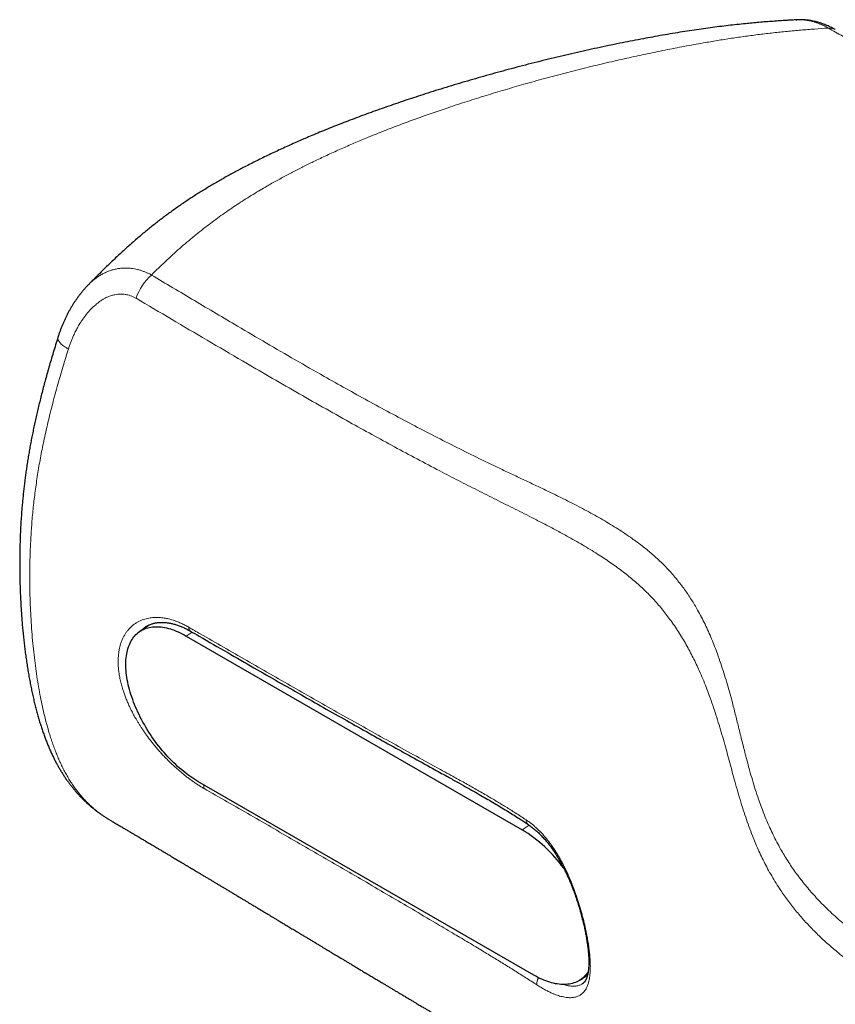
# Model space of a CAD drawing. Header units: millimetres. Extents: x 8 to 969, y 12 to 489.
# Tile 42 of 56: x 754 to 803, y 238 to 298. Entities that reach past the tile are written whole.
import ezdxf

# ---------------------------------------------------------------- set-up
doc = ezdxf.new("R2010")
doc.units = ezdxf.units.MM

msp = doc.modelspace()

# ---------------------------------------------------------------- linework, layer by layer
at = {"color": 7, "linetype": 'Continuous', "lineweight": 30}
for p, q in [((801.007, 298.281), (801.004, 298.281)), ((761.497, 261.368), (760.896, 260.96)), ((763.741, 260.678), (784.246, 248.858)), ((784.956, 239.988), (764.452, 251.808)), ((759.055, 249.467), (759.062, 249.463)), ((787.802, 239.706), (788.239, 240.003))]:
    msp.add_line(p, q, dxfattribs=at)
at = {"color": 252, "linetype": 'Continuous', "lineweight": 0}
for p, q in [((763.741, 260.678), (764.098, 260.92)), ((784.246, 248.858), (784.67, 249.145))]:
    msp.add_line(p, q, dxfattribs=at)
at = {"color": 252, "linetype": 'Continuous', "lineweight": 0, "flags": 128}
msp.add_lwpolyline([(756.544, 278.191), (756.47, 278.235), (756.4, 278.279), (756.333, 278.324), (756.271, 278.368), (756.213, 278.412), (756.16, 278.456), (756.111, 278.499), (756.067, 278.542), (756.028, 278.584), (755.994, 278.625), (755.965, 278.665), (755.941, 278.705), (755.922, 278.743), (755.908, 278.78), (755.9, 278.816), (755.897, 278.85), (755.899, 278.883), (755.905, 278.911)], dxfattribs=at)
at = {"color": 7, "linetype": 'Continuous', "lineweight": 30, "flags": 128}
for points in [[(764.452, 251.808), (764.327, 251.882), (764.203, 251.96), (764.078, 252.042), (763.954, 252.128), (763.829, 252.217), (763.705, 252.311), (763.581, 252.408), (763.458, 252.509), (763.335, 252.614), (763.213, 252.722), (763.092, 252.833), (762.972, 252.947), (762.853, 253.065), (762.735, 253.186), (762.618, 253.309), (762.503, 253.435), (762.389, 253.564), (762.277, 253.696), (762.166, 253.83), (762.058, 253.966), (761.951, 254.104), (761.846, 254.245), (761.744, 254.387), (761.644, 254.531), (761.546, 254.677), (761.45, 254.824), (761.357, 254.973), (761.267, 255.122), (761.179, 255.273), (761.094, 255.425), (761.012, 255.577), (760.933, 255.73), (760.857, 255.884), (760.784, 256.038), (760.714, 256.192), (760.647, 256.346), (760.584, 256.501), (760.523, 256.654), (760.467, 256.808), (760.413, 256.961), (760.363, 257.113), (760.317, 257.264), (760.275, 257.415), (760.235, 257.564), (760.2, 257.712), (760.168, 257.859), (760.14, 258.004), (760.116, 258.148), (760.096, 258.289), (760.079, 258.429), (760.066, 258.567), (760.057, 258.702), (760.052, 258.835), (760.051, 258.966), (760.053, 259.094), (760.059, 259.22), (760.07, 259.342), (760.083, 259.462), (760.101, 259.578), (760.123, 259.692), (760.148, 259.802), (760.177, 259.909), (760.21, 260.012), (760.246, 260.112), (760.287, 260.208), (760.33, 260.3), (760.378, 260.389), (760.429, 260.473), (760.483, 260.554), (760.541, 260.63), (760.602, 260.702), (760.666, 260.77), (760.734, 260.834), (760.805, 260.893), (760.879, 260.948), (760.956, 260.999), (761.036, 261.045), (761.119, 261.086), (761.205, 261.123), (761.293, 261.155), (761.384, 261.183), (761.478, 261.206), (761.574, 261.224), (761.673, 261.237), (761.774, 261.246), (761.877, 261.25), (761.982, 261.249), (762.089, 261.244), (762.198, 261.233), (762.309, 261.218), (762.422, 261.198), (762.536, 261.174), (762.652, 261.145), (762.769, 261.111), (762.887, 261.073), (763.007, 261.03), (763.127, 260.982), (763.249, 260.93), (763.371, 260.874), (763.494, 260.813), (763.617, 260.748), (763.741, 260.678)], [(788.28, 240.21), (788.269, 240.193), (788.215, 240.113), (788.157, 240.036), (788.096, 239.964), (788.031, 239.896), (787.964, 239.832), (787.893, 239.773), (787.819, 239.718), (787.742, 239.667), (787.662, 239.621), (787.579, 239.58), (787.493, 239.543), (787.405, 239.511), (787.313, 239.483), (787.22, 239.461), (787.123, 239.442), (787.025, 239.429), (786.924, 239.42), (786.821, 239.416), (786.716, 239.417), (786.608, 239.423), (786.499, 239.433), (786.388, 239.448), (786.276, 239.468), (786.161, 239.492), (786.046, 239.521), (785.929, 239.555), (785.81, 239.593), (785.691, 239.636), (785.57, 239.684), (785.449, 239.736), (785.327, 239.792), (785.204, 239.853), (785.08, 239.918), (784.956, 239.988)]]:
    msp.add_lwpolyline(points, dxfattribs=at)
at = {"color": 252, "linetype": 'Continuous', "lineweight": 0}
for centre, radius, start, end in [((802.978, 296.811), 0.967, 92.08443, 92.43129), ((802.983, 296.988), 0.79, 61.21821, 92.92948), ((763.927, 280.152), 3.449, 132.17148, 160.72029), ((764.138, 261.185), 0.25, 171.64898, 237.25734), ((765.304, 251.47), 0.491, 165.68305, 190.86816), ((784.766, 249.408), 0.272, 169.95873, 231.25661), ((785.749, 239.478), 0.614, 144.85945, 187.72328)]:
    msp.add_arc(centre, radius, start, end, dxfattribs=at)
at = {"color": 7, "linetype": 'Continuous', "lineweight": 30}
msp.add_arc((779.656, 241.345), 8.804, 35.92577, 58.57413, dxfattribs=at)
for points, knots in [([(801.007, 298.281), (800.952, 298.278), (800.818, 298.271), (800.602, 298.258), (800.375, 298.244), (800.169, 298.231), (799.902, 298.213), (799.554, 298.189), (799.128, 298.157), (798.708, 298.122), (798.294, 298.085), (797.846, 298.042), (797.358, 297.991), (796.825, 297.931), (796.284, 297.865), (795.734, 297.793), (795.173, 297.715), (794.602, 297.632), (794.02, 297.541), (793.425, 297.445), (792.817, 297.341), (792.224, 297.236), (791.616, 297.124), (791.007, 297.007), (790.352, 296.878), (789.686, 296.742), (788.999, 296.597), (788.308, 296.447), (787.614, 296.291), (786.916, 296.13), (786.214, 295.963), (785.509, 295.791), (784.799, 295.612), (784.096, 295.431), (783.404, 295.248), (782.726, 295.065), (782.056, 294.879), (781.393, 294.69), (780.737, 294.499), (780.088, 294.305), (779.444, 294.109), (778.807, 293.91), (778.197, 293.716), (777.623, 293.529), (777.07, 293.345), (776.521, 293.159), (775.968, 292.968), (775.427, 292.777), (774.896, 292.586), (774.375, 292.394), (773.862, 292.201), (773.357, 292.007), (772.86, 291.812), (772.369, 291.615), (771.885, 291.417), (771.432, 291.228), (771.02, 291.053), (770.643, 290.89), (770.264, 290.724), (769.873, 290.549), (769.477, 290.368), (769.088, 290.186), (768.704, 290.004), (768.326, 289.82), (767.952, 289.635), (767.583, 289.449), (767.242, 289.273), (766.921, 289.104), (766.62, 288.942), (766.315, 288.776), (766.016, 288.609), (765.721, 288.442), (765.432, 288.274), (765.147, 288.105), (764.866, 287.936), (764.59, 287.765), (764.317, 287.593), (764.049, 287.42), (763.784, 287.246), (763.523, 287.07), (763.258, 286.887), (762.991, 286.699), (762.722, 286.506), (762.46, 286.313), (762.2, 286.117), (761.942, 285.919), (761.687, 285.719), (761.434, 285.516), (761.177, 285.305), (760.914, 285.085), (760.645, 284.854), (760.375, 284.619), (760.104, 284.378), (759.832, 284.131), (759.559, 283.879), (759.291, 283.626), (759.008, 283.354), (758.702, 283.056), (758.356, 282.713), (758.067, 282.422), (757.866, 282.218), (757.79, 282.142), (757.766, 282.117)], [0, 0, 0, 0, 0.00401, 0.009762, 0.015531, 0.019931, 0.024395, 0.034603, 0.044628, 0.05442, 0.063994, 0.07338, 0.085539, 0.097868, 0.11041, 0.123179, 0.136191, 0.149463, 0.163015, 0.176867, 0.191047, 0.20558, 0.218405, 0.233712, 0.248472, 0.264513, 0.280634, 0.296841, 0.313135, 0.329519, 0.345995, 0.362565, 0.379232, 0.396005, 0.412095, 0.427983, 0.443682, 0.459202, 0.474553, 0.489742, 0.504778, 0.519667, 0.534416, 0.547505, 0.559905, 0.573038, 0.585864, 0.598404, 0.610685, 0.622728, 0.634555, 0.646182, 0.657624, 0.668895, 0.680007, 0.69097, 0.700061, 0.708287, 0.716844, 0.725983, 0.734952, 0.743761, 0.752424, 0.760953, 0.769359, 0.777653, 0.78584, 0.792337, 0.799259, 0.806043, 0.812693, 0.819217, 0.825623, 0.831918, 0.838109, 0.8442, 0.850199, 0.856109, 0.861937, 0.867685, 0.873342, 0.879517, 0.88539, 0.891221, 0.897013, 0.902768, 0.908488, 0.914175, 0.919816, 0.92593, 0.932084, 0.938283, 0.94453, 0.950828, 0.957179, 0.963599, 0.969647, 0.977239, 0.985414, 0.99446, 0.998218, 1, 1, 1, 1]), ([(800.966, 298.279), (800.972, 298.28), (800.991, 298.282), (801.01, 298.282), (801.024, 298.283)], [0, 0, 0, 0, 0.287683, 1, 1, 1, 1]), ([(801.066, 298.285), (801.063, 298.285), (801.043, 298.284), (801.022, 298.283), (801.004, 298.281)], [0, 0, 0, 0, 0.123607, 1, 1, 1, 1]), ([(803.364, 297.681), (803.331, 297.699), (803.253, 297.743), (803.13, 297.807), (802.993, 297.873), (802.855, 297.935), (802.716, 297.992), (802.577, 298.044), (802.436, 298.092), (802.296, 298.134), (802.155, 298.172), (802.015, 298.204), (801.875, 298.231), (801.737, 298.252), (801.6, 298.269), (801.464, 298.28), (801.328, 298.287), (801.206, 298.289), (801.129, 298.287), (801.098, 298.286)], [0, 0, 0, 0, 0.046415, 0.109122, 0.171953, 0.234818, 0.297614, 0.360242, 0.422597, 0.484575, 0.546078, 0.607017, 0.667504, 0.726701, 0.78506, 0.843333, 0.901457, 0.959369, 1, 1, 1, 1]), ([(757.765, 282.116), (757.742, 282.092), (757.678, 282.027), (757.577, 281.917), (757.461, 281.786), (757.347, 281.65), (757.236, 281.51), (757.127, 281.366), (757.021, 281.217), (756.917, 281.065), (756.817, 280.908), (756.719, 280.748), (756.624, 280.584), (756.532, 280.416), (756.443, 280.245), (756.358, 280.07), (756.276, 279.892), (756.197, 279.711), (756.122, 279.527), (756.051, 279.342), (755.984, 279.154), (755.936, 279.011), (755.911, 278.929), (755.906, 278.911)], [0, 0, 0, 0, 0.027512, 0.074421, 0.122237, 0.170418, 0.218971, 0.267895, 0.31719, 0.366851, 0.416872, 0.467244, 0.517957, 0.568996, 0.620347, 0.671991, 0.723909, 0.776078, 0.828476, 0.881323, 0.932924, 0.985378, 1, 1, 1, 1]), ([(755.905, 278.911), (755.857, 278.758), (755.76, 278.446), (755.62, 277.983), (755.484, 277.526), (755.356, 277.086), (755.235, 276.659), (755.12, 276.245), (755.012, 275.842), (754.909, 275.449), (754.812, 275.066), (754.721, 274.693), (754.635, 274.328), (754.553, 273.971), (754.475, 273.616), (754.401, 273.264), (754.33, 272.914), (754.262, 272.567), (754.198, 272.221), (754.137, 271.878), (754.08, 271.538), (754.026, 271.199), (753.975, 270.862), (753.929, 270.531), (753.885, 270.201), (753.844, 269.871), (753.806, 269.538), (753.771, 269.203), (753.738, 268.867), (753.708, 268.529), (753.682, 268.192), (753.658, 267.854), (753.637, 267.515), (753.619, 267.171), (753.603, 266.824), (753.591, 266.476), (753.581, 266.123), (753.573, 265.765), (753.569, 265.398), (753.568, 265.031), (753.57, 264.662), (753.576, 264.291), (753.584, 263.918), (753.596, 263.543), (753.61, 263.165), (753.629, 262.779), (753.651, 262.39), (753.677, 262), (753.706, 261.617), (753.738, 261.237), (753.774, 260.86), (753.813, 260.487), (753.855, 260.116), (753.901, 259.749), (753.95, 259.385), (754.003, 259.021), (754.059, 258.661), (754.119, 258.306), (754.182, 257.961), (754.247, 257.623), (754.315, 257.293), (754.386, 256.97), (754.46, 256.655), (754.537, 256.346), (754.616, 256.043), (754.699, 255.746), (754.785, 255.455), (754.873, 255.174), (754.963, 254.903), (755.055, 254.64), (755.149, 254.386), (755.245, 254.141), (755.343, 253.903), (755.443, 253.673), (755.546, 253.45), (755.65, 253.234), (755.757, 253.024), (755.865, 252.823), (755.976, 252.628), (756.089, 252.438), (756.205, 252.25), (756.324, 252.068), (756.446, 251.891), (756.571, 251.719), (756.697, 251.551), (756.827, 251.388), (756.958, 251.231), (757.091, 251.078), (757.228, 250.93), (757.367, 250.784), (757.51, 250.642), (757.656, 250.505), (757.804, 250.371), (757.954, 250.243), (758.106, 250.118), (758.26, 249.998), (758.418, 249.882), (758.579, 249.769), (758.742, 249.66), (758.889, 249.566), (758.983, 249.51), (759.019, 249.488)], [0, 0, 0, 0, 0.012578, 0.025513, 0.037968, 0.050007, 0.061682, 0.073032, 0.084092, 0.094889, 0.105448, 0.115795, 0.125769, 0.135668, 0.145522, 0.155334, 0.165106, 0.174841, 0.184543, 0.194213, 0.203856, 0.213473, 0.223067, 0.232631, 0.241926, 0.251511, 0.261178, 0.27093, 0.280772, 0.290716, 0.300714, 0.310668, 0.320805, 0.33112, 0.341608, 0.35226, 0.362757, 0.373956, 0.385249, 0.396648, 0.408161, 0.419795, 0.431558, 0.443461, 0.455512, 0.467732, 0.480645, 0.493198, 0.50572, 0.518211, 0.530674, 0.543111, 0.555522, 0.56791, 0.580276, 0.592671, 0.605191, 0.617477, 0.629546, 0.641416, 0.653101, 0.664617, 0.675974, 0.687184, 0.698257, 0.709276, 0.720111, 0.730652, 0.740922, 0.75094, 0.760724, 0.770289, 0.779648, 0.788812, 0.797793, 0.8066, 0.815243, 0.823721, 0.831864, 0.840175, 0.848396, 0.856528, 0.864578, 0.872549, 0.880447, 0.888283, 0.895997, 0.903646, 0.911319, 0.919005, 0.926687, 0.934348, 0.941976, 0.949554, 0.957026, 0.964567, 0.972129, 0.979719, 0.987342, 0.995004, 1, 1, 1, 1]), ([(761.237, 261.225), (761.251, 261.235), (761.288, 261.261), (761.353, 261.298), (761.429, 261.338), (761.509, 261.374), (761.59, 261.406), (761.674, 261.434), (761.76, 261.457), (761.848, 261.477), (761.937, 261.492), (762.029, 261.504), (762.122, 261.511), (762.218, 261.515), (762.315, 261.515), (762.414, 261.51), (762.515, 261.501), (762.616, 261.489), (762.718, 261.472), (762.822, 261.452), (762.927, 261.427), (763.035, 261.398), (763.143, 261.365), (763.252, 261.328), (763.362, 261.287), (763.472, 261.242), (763.583, 261.193), (763.694, 261.141), (763.805, 261.084), (763.905, 261.03), (763.969, 260.994), (763.994, 260.979)], [0, 0, 0, 0, 0.02259, 0.060758, 0.098778, 0.136573, 0.17409, 0.211308, 0.248242, 0.284815, 0.320839, 0.356691, 0.392417, 0.427997, 0.463407, 0.498623, 0.533614, 0.568444, 0.602595, 0.636791, 0.671079, 0.705417, 0.739763, 0.774055, 0.808247, 0.842304, 0.875962, 0.90947, 0.943182, 0.97705, 1, 1, 1, 1]), ([(763.995, 260.98), (764.173, 260.877), (764.929, 260.439), (766.218, 259.695), (767.827, 258.769), (769.326, 257.909), (770.742, 257.102), (772.136, 256.31), (773.516, 255.53), (774.885, 254.761), (776.2, 254.027), (777.496, 253.308), (778.639, 252.677), (779.562, 252.17), (780.228, 251.801), (780.773, 251.498), (781.267, 251.22), (781.718, 250.962), (782.138, 250.719), (782.532, 250.487), (782.916, 250.258), (783.292, 250.029), (783.661, 249.8), (784.01, 249.579), (784.321, 249.378), (784.513, 249.251), (784.596, 249.196)], [0, 0, 0, 0, 0.026047, 0.110696, 0.188351, 0.260774, 0.329103, 0.394112, 0.462985, 0.528692, 0.591666, 0.652317, 0.714675, 0.755364, 0.784212, 0.810278, 0.833845, 0.855653, 0.876079, 0.895404, 0.913821, 0.933312, 0.951928, 0.969783, 0.986984, 1, 1, 1, 1]), ([(759.061, 249.463), (759.113, 249.432), (759.247, 249.354), (759.457, 249.23), (759.688, 249.094), (759.903, 248.967), (760.105, 248.848), (760.294, 248.736), (760.471, 248.631), (760.635, 248.534), (760.785, 248.445), (760.921, 248.365), (761.043, 248.293), (761.151, 248.229), (761.251, 248.169), (761.351, 248.111), (761.456, 248.048), (761.568, 247.981), (761.688, 247.911), (761.814, 247.835), (761.957, 247.751), (762.116, 247.656), (762.292, 247.551), (762.479, 247.44), (762.656, 247.335), (762.817, 247.239), (762.957, 247.156), (763.088, 247.078), (763.21, 247.005), (763.324, 246.937), (763.428, 246.875), (763.521, 246.82), (763.603, 246.771), (763.675, 246.728), (763.739, 246.689), (763.798, 246.655), (763.855, 246.62), (763.924, 246.579), (764.011, 246.527), (764.117, 246.464), (764.237, 246.392), (764.37, 246.313), (764.516, 246.226), (764.675, 246.13), (764.848, 246.027), (765.021, 245.924), (765.193, 245.821), (765.359, 245.721), (765.526, 245.621), (765.69, 245.523), (765.849, 245.428), (766.003, 245.336), (766.17, 245.236), (766.348, 245.129), (766.537, 245.016), (766.717, 244.908), (766.898, 244.799), (767.079, 244.69), (767.259, 244.583), (767.427, 244.482), (767.582, 244.389), (767.727, 244.302), (767.855, 244.225), (767.968, 244.157), (768.066, 244.098), (768.16, 244.042), (768.255, 243.985), (768.357, 243.924), (768.466, 243.858), (768.588, 243.785), (768.723, 243.704), (768.872, 243.614), (769.031, 243.519), (769.2, 243.417), (769.388, 243.304), (769.596, 243.179), (769.826, 243.041), (770.068, 242.896), (770.322, 242.743), (770.556, 242.602), (770.767, 242.476), (770.954, 242.363), (771.148, 242.247), (771.35, 242.126), (771.556, 242.002), (771.75, 241.885), (771.926, 241.78), (772.079, 241.687), (772.221, 241.602), (772.351, 241.524), (772.47, 241.453), (772.576, 241.389), (772.725, 241.3), (772.921, 241.182), (773.141, 241.05), (773.335, 240.934), (773.505, 240.832), (773.685, 240.724), (773.877, 240.609), (774.079, 240.488), (774.29, 240.361), (774.515, 240.226), (774.754, 240.083), (775.003, 239.934), (775.248, 239.788), (775.484, 239.647), (775.693, 239.522), (775.879, 239.41), (776.047, 239.311), (776.212, 239.212), (776.377, 239.114), (776.547, 239.012), (776.728, 238.904), (776.922, 238.788), (777.118, 238.671), (777.311, 238.557), (777.494, 238.448), (777.669, 238.343), (777.826, 238.25), (777.965, 238.167), (778.086, 238.096), (778.198, 238.029), (778.296, 237.971), (778.382, 237.92), (778.462, 237.873), (778.544, 237.824), (778.633, 237.771), (778.729, 237.714), (778.853, 237.64), (779.008, 237.549), (779.195, 237.438), (779.359, 237.341), (779.496, 237.26), (779.6, 237.198), (779.7, 237.139), (779.793, 237.084), (779.878, 237.034), (779.96, 236.985), (780.041, 236.938), (780.124, 236.888), (780.209, 236.838), (780.314, 236.777), (780.44, 236.702), (780.59, 236.614), (780.75, 236.519), (780.916, 236.422), (781.081, 236.325), (781.239, 236.232), (781.395, 236.14), (781.552, 236.048), (781.713, 235.953), (781.873, 235.86), (782.025, 235.77), (782.156, 235.694), (782.271, 235.626), (782.38, 235.563), (782.499, 235.493), (782.627, 235.418), (782.76, 235.341), (782.894, 235.262), (783.031, 235.183), (783.171, 235.101), (783.312, 235.019), (783.446, 234.94), (783.572, 234.867), (783.69, 234.799), (783.806, 234.731), (783.926, 234.661), (784.055, 234.586), (784.193, 234.507), (784.336, 234.423), (784.494, 234.332), (784.661, 234.235), (784.835, 234.135), (785.004, 234.037), (785.171, 233.941), (785.339, 233.844), (785.506, 233.748), (785.664, 233.656), (785.801, 233.578), (785.921, 233.509), (786.03, 233.446), (786.147, 233.379), (786.291, 233.296), (786.463, 233.198), (786.662, 233.084), (786.866, 232.967), (787.071, 232.85), (787.272, 232.735), (787.464, 232.625), (787.646, 232.522), (787.81, 232.428), (787.959, 232.344), (788.098, 232.265), (788.24, 232.184), (788.389, 232.099), (788.55, 232.008), (788.724, 231.91), (788.898, 231.812), (789.066, 231.717), (789.221, 231.629), (789.369, 231.546), (789.511, 231.465), (789.652, 231.386), (789.794, 231.306), (789.933, 231.228), (790.055, 231.16), (790.156, 231.103), (790.243, 231.054), (790.336, 231.002), (790.44, 230.944), (790.547, 230.884), (790.656, 230.823), (790.761, 230.764), (790.867, 230.705), (790.969, 230.648), (791.079, 230.587), (791.195, 230.522), (791.317, 230.454), (791.427, 230.393), (791.527, 230.337), (791.618, 230.286), (791.699, 230.241), (791.772, 230.201), (791.843, 230.162), (791.917, 230.12), (792.001, 230.074), (792.095, 230.022), (792.198, 229.964), (792.311, 229.902), (792.466, 229.816), (792.661, 229.708), (792.898, 229.578), (793.142, 229.443), (793.394, 229.304), (793.655, 229.162), (793.929, 229.011), (794.211, 228.857), (794.496, 228.701), (794.736, 228.571), (794.932, 228.464), (795.086, 228.381), (795.231, 228.301), (795.366, 228.228), (795.49, 228.161), (795.602, 228.1), (795.705, 228.044), (795.79, 227.998), (795.861, 227.959), (795.918, 227.928), (795.978, 227.895), (796.042, 227.86), (796.16, 227.796), (796.327, 227.705), (796.532, 227.593), (796.737, 227.48), (796.929, 227.375), (797.118, 227.27), (797.246, 227.199), (797.324, 227.155), (797.35, 227.141), (797.378, 227.125), (797.411, 227.107), (797.446, 227.087), (797.48, 227.068), (797.51, 227.051), (797.537, 227.036), (797.562, 227.022), (797.587, 227.008), (797.608, 226.996), (797.629, 226.984), (797.651, 226.972), (797.681, 226.955), (797.714, 226.936), (797.747, 226.918), (797.789, 226.893), (797.85, 226.859), (797.929, 226.814), (798.012, 226.766), (798.103, 226.714), (798.203, 226.656), (798.311, 226.593), (798.394, 226.545), (798.439, 226.518), (798.45, 226.512)], [0, 0, 0, 0, 0.0039037, 0.0101337, 0.0159056, 0.0213343, 0.0264203, 0.0311642, 0.0356528, 0.0397859, 0.0435642, 0.0469879, 0.0500573, 0.0527728, 0.0551347, 0.0576192, 0.0602594, 0.0630795, 0.0660792, 0.0692585, 0.0726172, 0.0768058, 0.0812432, 0.0859291, 0.0908632, 0.0945636, 0.0980833, 0.1013768, 0.1044443, 0.1072861, 0.1099022, 0.1122928, 0.1142861, 0.1160902, 0.117705, 0.1191307, 0.120481, 0.1220068, 0.1243392, 0.1270025, 0.1299965, 0.1333208, 0.1369753, 0.1409597, 0.1452737, 0.1499171, 0.1539426, 0.1581746, 0.1623799, 0.166467, 0.1704362, 0.1742874, 0.1780209, 0.1829623, 0.1876814, 0.1921784, 0.1964536, 0.2012541, 0.2057408, 0.2099138, 0.2137876, 0.2173933, 0.2207322, 0.2233818, 0.2258356, 0.2280975, 0.2304152, 0.2329374, 0.235664, 0.2385948, 0.2420546, 0.2457613, 0.2497149, 0.2539151, 0.258358, 0.2637716, 0.269488, 0.2755071, 0.2818287, 0.2884526, 0.2929533, 0.2975963, 0.302417, 0.3074172, 0.312597, 0.3177629, 0.3218788, 0.3256988, 0.329223, 0.3324517, 0.3353848, 0.3380225, 0.3403649, 0.3464485, 0.352639, 0.3567159, 0.3608864, 0.3653334, 0.3700746, 0.3751087, 0.3803476, 0.385736, 0.3918358, 0.398109, 0.4042402, 0.4100637, 0.4155795, 0.4197757, 0.4239073, 0.4279835, 0.4320044, 0.4361579, 0.4406263, 0.4454097, 0.4505081, 0.4551765, 0.4596947, 0.4640297, 0.4681817, 0.4713155, 0.474317, 0.4770916, 0.4796267, 0.4815899, 0.4834593, 0.4854822, 0.4876767, 0.4900429, 0.4925807, 0.4968633, 0.5014703, 0.5064018, 0.5089892, 0.5116145, 0.5140815, 0.5163663, 0.5184688, 0.5203891, 0.5224255, 0.5244377, 0.5265309, 0.528705, 0.5321352, 0.5358239, 0.5397751, 0.543963, 0.5480519, 0.5519392, 0.5556251, 0.5595393, 0.5634974, 0.5675007, 0.5712912, 0.5747233, 0.57713, 0.5797926, 0.5827135, 0.5858931, 0.5892073, 0.5924887, 0.5957364, 0.5992698, 0.6027624, 0.6061016, 0.6091809, 0.6120002, 0.614758, 0.6176787, 0.6208481, 0.6242319, 0.6277479, 0.6313923, 0.6357809, 0.6400276, 0.6441142, 0.6481794, 0.652298, 0.6564546, 0.660366, 0.663926, 0.6664867, 0.6691281, 0.6719824, 0.6750444, 0.6797025, 0.6845907, 0.6896256, 0.6946606, 0.6996335, 0.7043479, 0.7087881, 0.7129462, 0.7164351, 0.7197272, 0.7231558, 0.7268051, 0.7307362, 0.734984, 0.7395461, 0.7435383, 0.7473448, 0.7509653, 0.7544169, 0.7578655, 0.7613527, 0.7648584, 0.7681543, 0.7703102, 0.7723483, 0.7745887, 0.7771493, 0.7800301, 0.7825186, 0.785193, 0.7878275, 0.7903367, 0.7927204, 0.7959843, 0.7989788, 0.8017038, 0.8041718, 0.8064132, 0.8084291, 0.8102193, 0.8118245, 0.8136664, 0.815751, 0.8180785, 0.8206492, 0.8234632, 0.8265112, 0.8321905, 0.8380822, 0.844187, 0.8505054, 0.8570383, 0.8637505, 0.8711582, 0.8783839, 0.8854278, 0.8894935, 0.8934909, 0.897281, 0.9007991, 0.904045, 0.9070188, 0.9097264, 0.9123153, 0.9139143, 0.9154916, 0.9170706, 0.9188518, 0.9208751, 0.926937, 0.9330511, 0.9388903, 0.9452008, 0.9506595, 0.9567288, 0.9576233, 0.9583927, 0.9593188, 0.9604295, 0.9616842, 0.9628956, 0.963876, 0.9647129, 0.9656624, 0.9664986, 0.9672608, 0.9679161, 0.9686477, 0.9696588, 0.9710606, 0.9722147, 0.9731396, 0.9756644, 0.9788514, 0.9819791, 0.9851626, 0.9894623, 0.9939046, 0.9985948, 1, 1, 1, 1]), ([(784.596, 249.196), (784.624, 249.177), (784.686, 249.135), (784.782, 249.065), (784.884, 248.987), (784.986, 248.905), (785.087, 248.819), (785.186, 248.729), (785.284, 248.636), (785.381, 248.539), (785.477, 248.438), (785.573, 248.333), (785.668, 248.224), (785.763, 248.111), (785.856, 247.995), (785.947, 247.875), (786.037, 247.753), (786.125, 247.627), (786.213, 247.499), (786.299, 247.366), (786.383, 247.231), (786.466, 247.093), (786.547, 246.952), (786.627, 246.808), (786.706, 246.662), (786.783, 246.513), (786.858, 246.362), (786.932, 246.21), (787.003, 246.056), (787.073, 245.9), (787.141, 245.743), (787.208, 245.584), (787.272, 245.425), (787.334, 245.265), (787.395, 245.105), (787.453, 244.944), (787.51, 244.782), (787.566, 244.62), (787.619, 244.458), (787.67, 244.297), (787.719, 244.137), (787.766, 243.979), (787.811, 243.822), (787.854, 243.665), (787.896, 243.509), (787.935, 243.355), (787.972, 243.202), (788.008, 243.051), (788.042, 242.901), (788.074, 242.753), (788.104, 242.606), (788.132, 242.462), (788.158, 242.321), (788.181, 242.182), (788.203, 242.046), (788.223, 241.912), (788.242, 241.781), (788.258, 241.652), (788.272, 241.526), (788.284, 241.402), (788.294, 241.283), (788.303, 241.166), (788.309, 241.054), (788.313, 240.945), (788.315, 240.839), (788.316, 240.737), (788.314, 240.638), (788.31, 240.542), (788.305, 240.454), (788.298, 240.371), (788.29, 240.292), (788.28, 240.214), (788.267, 240.137), (788.253, 240.064), (788.238, 239.996), (788.221, 239.932), (788.203, 239.873), (788.185, 239.819), (788.165, 239.769), (788.144, 239.722), (788.121, 239.678), (788.097, 239.638), (788.072, 239.601), (788.047, 239.567), (788.02, 239.537), (787.991, 239.509), (787.965, 239.487), (787.947, 239.475), (787.941, 239.471)], [0, 0, 0, 0, 0.009342, 0.0209, 0.032487, 0.044078, 0.055641, 0.067158, 0.078517, 0.089967, 0.101498, 0.113098, 0.124752, 0.136448, 0.14817, 0.159904, 0.17164, 0.183263, 0.195104, 0.206948, 0.218806, 0.230693, 0.242624, 0.254613, 0.266675, 0.27879, 0.290841, 0.302929, 0.315046, 0.327183, 0.33933, 0.351477, 0.363612, 0.375735, 0.387805, 0.399901, 0.412042, 0.424199, 0.436334, 0.448417, 0.460421, 0.47232, 0.484112, 0.496031, 0.507884, 0.519685, 0.531452, 0.543198, 0.55494, 0.566691, 0.57846, 0.590121, 0.601692, 0.613231, 0.624745, 0.636238, 0.647718, 0.659188, 0.670656, 0.682125, 0.693555, 0.70484, 0.716081, 0.727288, 0.738477, 0.749662, 0.760853, 0.772065, 0.783312, 0.793166, 0.803484, 0.814648, 0.825817, 0.836965, 0.848071, 0.859119, 0.870095, 0.88099, 0.891814, 0.903069, 0.914632, 0.92641, 0.938465, 0.950885, 0.963791, 0.977351, 0.991796, 1, 1, 1, 1])]:
    msp.add_open_spline(points, degree=3, knots=knots, dxfattribs=at)
at = {"color": 252, "linetype": 'Continuous', "lineweight": 0}
for points, knots in [([(802.937, 297.777), (802.881, 297.808), (802.769, 297.87), (802.599, 297.952), (802.428, 298.026), (802.256, 298.091), (802.084, 298.147), (801.911, 298.194), (801.739, 298.232), (801.57, 298.26), (801.403, 298.278), (801.24, 298.287), (801.108, 298.288), (801.031, 298.283), (801.007, 298.281)], [0, 0, 0, 0, 0.085961, 0.172071, 0.259331, 0.346592, 0.434473, 0.522355, 0.611422, 0.70065, 0.787011, 0.873516, 0.961118, 1, 1, 1, 1]), ([(801.069, 298.285), (801.086, 298.286), (801.147, 298.289), (801.251, 298.287), (801.377, 298.282), (801.505, 298.27), (801.634, 298.253), (801.764, 298.23), (801.888, 298.202), (802.027, 298.167), (802.179, 298.121), (802.344, 298.062), (802.502, 297.998), (802.654, 297.929), (802.8, 297.857), (802.896, 297.804), (802.943, 297.778)], [0, 0, 0, 0, 0.029601, 0.102853, 0.17208, 0.237658, 0.310821, 0.380188, 0.446253, 0.509453, 0.600556, 0.68697, 0.769517, 0.848871, 0.925523, 1, 1, 1, 1]), ([(802.937, 297.777), (802.659, 297.759), (802.101, 297.721), (801.263, 297.654), (800.421, 297.578), (799.577, 297.49), (798.729, 297.391), (797.877, 297.278), (797.022, 297.153), (796.165, 297.017), (795.204, 296.854), (794.14, 296.661), (792.973, 296.434), (791.804, 296.194), (790.606, 295.933), (789.38, 295.653), (788.125, 295.351), (786.87, 295.033), (785.613, 294.7), (784.39, 294.361), (783.199, 294.016), (782.042, 293.667), (780.883, 293.302), (779.786, 292.942), (778.751, 292.589), (777.778, 292.244), (776.804, 291.884), (775.828, 291.509), (774.918, 291.144), (774.073, 290.792), (773.294, 290.455), (772.513, 290.104), (771.782, 289.762), (771.101, 289.431), (770.471, 289.114), (769.839, 288.783), (769.206, 288.439), (768.639, 288.118), (768.139, 287.824), (767.706, 287.561), (767.273, 287.29), (766.839, 287.008), (766.403, 286.715), (765.968, 286.413), (765.535, 286.1), (765.099, 285.774), (764.659, 285.434), (764.217, 285.079), (763.778, 284.713), (763.339, 284.334), (762.902, 283.944), (762.468, 283.542), (762.037, 283.131), (761.753, 282.849), (761.612, 282.708)], [0, 0, 0, 0, 0.021042, 0.042085, 0.063129, 0.084172, 0.105214, 0.126255, 0.147322, 0.16839, 0.189458, 0.21798, 0.246503, 0.275026, 0.303548, 0.33405, 0.364555, 0.395059, 0.425564, 0.456066, 0.484088, 0.512111, 0.540134, 0.568155, 0.59161, 0.615068, 0.638525, 0.661982, 0.685436, 0.7041, 0.722765, 0.74143, 0.760093, 0.775082, 0.790076, 0.805069, 0.82006, 0.835048, 0.845212, 0.855379, 0.865544, 0.875709, 0.88591, 0.896111, 0.906247, 0.916384, 0.926796, 0.93721, 0.947624, 0.958036, 0.968526, 0.979017, 0.98951, 1, 1, 1, 1]), ([(867.704, 261.806), (867.209, 262.091), (866.219, 262.661), (864.734, 263.507), (863.249, 264.347), (861.764, 265.182), (859.783, 266.288), (857.556, 267.523), (855.081, 268.886), (852.555, 270.274), (849.732, 271.823), (846.612, 273.539), (843.494, 275.266), (840.376, 276.998), (837.254, 278.729), (834.127, 280.457), (830.994, 282.178), (828.211, 283.706), (825.314, 285.297), (822.308, 286.952), (818.844, 288.864), (815.673, 290.622), (812.792, 292.226), (810.199, 293.676), (807.607, 295.133), (805.187, 296.499), (803.629, 297.384), (802.937, 297.777)], [0, 0, 0, 0, 0.0229, 0.0458, 0.068699, 0.0916, 0.1145, 0.160302, 0.194656, 0.229009, 0.277195, 0.325381, 0.373568, 0.421755, 0.469941, 0.518128, 0.566314, 0.614501, 0.646626, 0.700166, 0.753707, 0.807247, 0.847403, 0.887559, 0.927716, 0.967873, 1, 1, 1, 1]), ([(802.943, 297.778), (803.087, 297.696), (803.37, 297.535), (803.79, 297.298), (804.2, 297.066), (804.601, 296.839), (804.995, 296.616), (805.455, 296.357), (805.979, 296.061), (806.568, 295.73), (807.213, 295.368), (807.917, 294.973), (808.681, 294.545), (809.443, 294.118), (810.123, 293.738), (810.722, 293.404), (811.24, 293.115), (811.763, 292.824), (812.294, 292.528), (812.833, 292.229), (813.321, 291.958), (813.756, 291.716), (814.139, 291.504), (814.528, 291.288), (814.924, 291.068), (815.328, 290.844), (815.742, 290.615), (816.141, 290.394), (816.526, 290.181), (816.895, 289.977), (817.274, 289.767), (817.663, 289.552), (818.063, 289.331), (818.445, 289.12), (818.808, 288.92), (819.15, 288.731), (819.501, 288.537), (819.863, 288.338), (820.235, 288.132), (820.618, 287.921), (821.011, 287.704), (821.415, 287.482), (821.829, 287.254), (822.251, 287.021), (822.679, 286.786), (823.102, 286.553), (823.516, 286.324), (823.919, 286.102), (824.316, 285.884), (824.703, 285.671), (825.068, 285.469), (825.41, 285.281), (825.73, 285.105), (826.038, 284.936), (826.334, 284.772), (826.619, 284.615), (826.894, 284.464), (827.169, 284.313), (827.443, 284.162), (827.717, 284.011), (827.983, 283.864), (828.243, 283.721), (828.537, 283.559), (828.864, 283.379), (829.223, 283.181), (829.574, 282.987), (829.919, 282.797), (830.259, 282.61), (830.677, 282.38), (831.172, 282.107), (831.747, 281.789), (832.325, 281.47), (832.816, 281.199), (833.221, 280.976), (833.538, 280.8), (833.863, 280.621), (834.195, 280.438), (834.537, 280.249), (834.85, 280.075), (835.134, 279.918), (835.388, 279.778), (835.65, 279.633), (835.921, 279.483), (836.203, 279.327), (836.495, 279.165), (836.799, 278.997), (837.117, 278.821), (837.451, 278.636), (837.798, 278.443), (838.158, 278.244), (838.524, 278.041), (838.894, 277.836), (839.264, 277.63), (839.632, 277.426), (840.055, 277.192), (840.528, 276.929), (841.05, 276.639), (841.562, 276.355), (842.065, 276.076), (842.561, 275.801), (843.083, 275.512), (843.631, 275.209), (844.209, 274.888), (844.791, 274.566), (845.385, 274.238), (845.994, 273.902), (846.62, 273.556), (847.259, 273.204), (847.909, 272.846), (848.567, 272.484), (849.228, 272.121), (849.947, 271.725), (850.72, 271.301), (851.545, 270.848), (852.359, 270.4), (853.163, 269.959), (853.957, 269.523), (854.742, 269.091), (855.616, 268.609), (856.581, 268.077), (857.639, 267.492), (858.697, 266.906), (859.687, 266.356), (860.612, 265.84), (861.473, 265.358), (862.344, 264.87), (863.225, 264.374), (864.112, 263.872), (865.006, 263.365), (865.905, 262.853), (866.812, 262.333), (867.42, 261.983), (867.725, 261.807)], [0, 0, 0, 0, 0.006644, 0.013114, 0.01943, 0.025617, 0.031691, 0.037669, 0.046898, 0.055967, 0.064915, 0.076767, 0.088536, 0.100288, 0.112086, 0.120008, 0.127996, 0.136072, 0.144255, 0.152568, 0.161037, 0.166842, 0.17274, 0.17874, 0.184854, 0.191095, 0.197476, 0.204014, 0.209582, 0.215281, 0.221125, 0.227126, 0.2333, 0.239664, 0.244808, 0.250089, 0.255515, 0.261095, 0.266836, 0.272744, 0.27882, 0.285061, 0.291454, 0.29798, 0.304603, 0.311278, 0.31757, 0.323809, 0.329945, 0.335935, 0.341747, 0.346856, 0.351788, 0.356542, 0.361117, 0.365519, 0.36976, 0.373858, 0.378221, 0.382449, 0.386559, 0.390566, 0.394482, 0.400165, 0.405702, 0.411119, 0.416439, 0.421684, 0.42687, 0.435764, 0.444619, 0.453517, 0.462545, 0.467361, 0.472257, 0.477254, 0.482375, 0.487646, 0.493102, 0.496891, 0.500796, 0.504833, 0.509022, 0.513385, 0.517862, 0.522555, 0.527467, 0.532588, 0.538004, 0.543571, 0.549241, 0.554963, 0.560689, 0.566383, 0.572018, 0.580248, 0.588303, 0.596195, 0.603951, 0.611603, 0.619186, 0.628084, 0.636992, 0.645965, 0.655055, 0.664501, 0.674156, 0.684038, 0.694106, 0.704285, 0.714504, 0.724705, 0.737596, 0.750339, 0.762911, 0.775315, 0.787563, 0.799679, 0.811687, 0.828074, 0.844382, 0.860683, 0.877046, 0.890223, 0.903512, 0.91694, 0.930531, 0.944301, 0.958006, 0.971881, 0.985896, 1, 1, 1, 1]), ([(757.767, 282.116), (757.782, 282.132), (757.855, 282.209), (757.993, 282.333), (758.181, 282.487), (758.377, 282.625), (758.578, 282.748), (758.785, 282.854), (759, 282.946), (759.222, 283.021), (759.452, 283.079), (759.685, 283.118), (759.919, 283.137), (760.154, 283.137), (760.373, 283.12), (760.575, 283.089), (760.76, 283.05), (760.944, 282.998), (761.121, 282.937), (761.291, 282.869), (761.452, 282.794), (761.558, 282.737), (761.612, 282.708)], [0, 0, 0, 0, 0.01561, 0.073762, 0.131911, 0.189989, 0.246713, 0.303474, 0.360193, 0.418483, 0.47682, 0.535105, 0.591896, 0.648736, 0.705522, 0.749625, 0.793781, 0.837935, 0.882037, 0.921352, 0.960685, 1, 1, 1, 1]), ([(761.612, 282.708), (762.489, 282.187), (764.243, 281.143), (766.579, 279.758), (768.627, 278.555), (770.387, 277.534), (772.007, 276.608), (773.487, 275.776), (774.825, 275.037), (776.17, 274.307), (777.523, 273.588), (778.886, 272.88), (780.258, 272.184), (781.639, 271.5), (782.808, 270.937), (783.76, 270.488), (784.488, 270.146), (785.214, 269.805), (785.934, 269.461), (786.585, 269.144), (787.167, 268.854), (787.681, 268.59), (788.187, 268.322), (788.684, 268.05), (789.171, 267.774), (789.642, 267.495), (790.096, 267.213), (790.534, 266.927), (790.922, 266.66), (791.265, 266.413), (791.565, 266.186), (791.856, 265.956), (792.14, 265.72), (792.415, 265.479), (792.682, 265.231), (792.938, 264.979), (793.194, 264.712), (793.448, 264.428), (793.701, 264.128), (793.939, 263.825), (794.166, 263.518), (794.38, 263.209), (794.583, 262.898), (794.776, 262.584), (794.981, 262.229), (795.195, 261.833), (795.414, 261.395), (795.621, 260.95), (795.815, 260.5), (795.998, 260.044), (796.185, 259.547), (796.372, 259.01), (796.56, 258.433), (796.735, 257.855), (796.901, 257.275), (797.076, 256.629), (797.26, 255.915), (797.464, 255.1), (797.673, 254.251), (797.896, 253.368), (798.104, 252.584), (798.299, 251.899), (798.478, 251.313), (798.655, 250.776), (798.829, 250.288), (798.996, 249.849), (799.174, 249.411), (799.365, 248.975), (799.57, 248.541), (799.788, 248.111), (800.01, 247.703), (800.235, 247.319), (800.459, 246.958), (800.693, 246.603), (800.939, 246.252), (801.195, 245.907), (801.465, 245.563), (801.749, 245.221), (802.046, 244.882), (802.363, 244.539), (802.702, 244.193), (803.063, 243.843), (803.439, 243.497), (803.831, 243.154), (804.238, 242.816), (804.641, 242.497), (805.037, 242.197), (805.423, 241.916), (805.82, 241.638), (806.227, 241.363), (806.645, 241.091), (807.074, 240.822), (807.512, 240.556), (807.81, 240.382), (807.96, 240.295)], [0, 0, 0, 0, 0.039668, 0.079335, 0.105783, 0.132231, 0.158678, 0.178525, 0.198372, 0.218219, 0.238065, 0.25793, 0.277795, 0.297661, 0.317525, 0.327855, 0.338186, 0.348516, 0.358846, 0.369175, 0.37683, 0.384489, 0.392148, 0.399805, 0.407461, 0.415115, 0.422584, 0.430053, 0.437521, 0.443157, 0.448793, 0.45443, 0.460065, 0.465881, 0.471699, 0.477517, 0.483333, 0.490008, 0.496685, 0.503362, 0.510038, 0.51671, 0.523382, 0.530055, 0.536727, 0.545844, 0.554962, 0.564079, 0.573414, 0.582749, 0.592084, 0.603768, 0.615453, 0.627139, 0.638825, 0.65051, 0.666265, 0.682021, 0.699928, 0.717835, 0.735741, 0.74769, 0.75964, 0.771588, 0.780566, 0.789544, 0.798523, 0.8075, 0.816382, 0.825266, 0.834148, 0.841661, 0.849174, 0.856687, 0.863975, 0.871267, 0.87856, 0.885853, 0.893144, 0.900432, 0.908135, 0.915842, 0.923552, 0.931261, 0.938968, 0.946671, 0.953314, 0.959959, 0.966603, 0.973246, 0.979934, 0.986623, 0.993312, 1, 1, 1, 1]), ([(760.671, 281.291), (760.614, 281.322), (760.506, 281.382), (760.34, 281.448), (760.193, 281.492), (760.059, 281.52), (759.918, 281.54), (759.752, 281.549), (759.563, 281.538), (759.374, 281.509), (759.192, 281.462), (759.02, 281.402), (758.861, 281.332), (758.709, 281.253), (758.56, 281.163), (758.408, 281.06), (758.24, 280.929), (758.061, 280.772), (757.886, 280.597), (757.729, 280.421), (757.593, 280.254), (757.467, 280.085), (757.351, 279.916), (757.226, 279.721), (757.096, 279.497), (756.97, 279.258), (756.861, 279.027), (756.769, 278.814), (756.686, 278.605), (756.611, 278.4), (756.566, 278.261), (756.544, 278.191)], [0, 0, 0, 0, 0.035132, 0.066289, 0.097446, 0.120061, 0.142676, 0.177783, 0.213341, 0.248903, 0.284896, 0.317195, 0.349497, 0.379296, 0.409096, 0.442314, 0.475533, 0.519685, 0.563839, 0.600442, 0.637045, 0.669987, 0.702929, 0.736036, 0.781004, 0.825973, 0.863067, 0.90016, 0.933402, 0.966643, 1, 1, 1, 1]), ([(807.269, 238.809), (807.269, 238.809), (807.095, 238.91), (806.75, 239.113), (806.244, 239.424), (805.75, 239.739), (805.269, 240.061), (804.799, 240.39), (804.342, 240.724), (803.9, 241.064), (803.496, 241.39), (803.126, 241.703), (802.789, 242.002), (802.463, 242.303), (802.148, 242.608), (801.844, 242.917), (801.551, 243.229), (801.27, 243.544), (801, 243.861), (800.742, 244.182), (800.494, 244.505), (800.257, 244.831), (800.006, 245.194), (799.746, 245.597), (799.479, 246.039), (799.234, 246.477), (799.009, 246.91), (798.801, 247.337), (798.606, 247.765), (798.404, 248.242), (798.197, 248.767), (797.988, 249.341), (797.788, 249.935), (797.596, 250.549), (797.408, 251.182), (797.183, 251.981), (796.923, 252.943), (796.665, 253.893), (796.445, 254.666), (796.267, 255.265), (796.081, 255.862), (795.884, 256.458), (795.683, 257.023), (795.481, 257.559), (795.277, 258.065), (795.075, 258.533), (794.877, 258.965), (794.685, 259.36), (794.482, 259.753), (794.267, 260.145), (794.04, 260.537), (793.797, 260.927), (793.541, 261.315), (793.283, 261.679), (793.027, 262.019), (792.774, 262.337), (792.508, 262.651), (792.228, 262.962), (791.933, 263.269), (791.631, 263.564), (791.321, 263.848), (791.006, 264.12), (790.678, 264.388), (790.337, 264.653), (789.983, 264.915), (789.616, 265.173), (789.239, 265.428), (788.834, 265.691), (788.401, 265.961), (787.938, 266.238), (787.465, 266.511), (786.926, 266.813), (786.319, 267.142), (785.641, 267.498), (784.806, 267.925), (783.813, 268.425), (782.664, 269.001), (781.511, 269.579), (780.359, 270.162), (779.131, 270.796), (777.828, 271.484), (776.448, 272.225), (775.073, 272.974), (773.612, 273.783), (772.065, 274.651), (770.431, 275.581), (768.803, 276.518), (766.995, 277.569), (765.008, 278.733), (762.841, 280.01), (761.395, 280.864), (760.671, 281.291)], [0, 0, 0, 0, 0.000001, 0.007792, 0.015585, 0.023378, 0.031168, 0.039029, 0.046893, 0.054756, 0.062617, 0.069263, 0.07591, 0.082557, 0.089203, 0.095897, 0.102592, 0.109287, 0.115981, 0.122728, 0.129476, 0.136225, 0.142972, 0.152017, 0.161064, 0.170109, 0.178777, 0.187447, 0.196117, 0.204786, 0.216385, 0.227985, 0.239585, 0.252428, 0.265272, 0.278115, 0.301067, 0.324019, 0.33631, 0.348601, 0.360893, 0.373184, 0.385474, 0.396014, 0.406554, 0.417093, 0.425428, 0.433763, 0.442097, 0.450431, 0.458852, 0.467275, 0.475698, 0.484119, 0.491177, 0.498239, 0.505302, 0.512364, 0.519424, 0.526481, 0.533015, 0.539551, 0.546087, 0.552621, 0.559212, 0.565804, 0.572397, 0.578988, 0.586487, 0.593988, 0.601489, 0.608989, 0.619156, 0.629325, 0.639493, 0.656188, 0.672884, 0.68958, 0.706276, 0.722971, 0.743314, 0.763658, 0.784002, 0.804345, 0.828776, 0.853207, 0.877638, 0.902068, 0.934712, 0.967356, 1, 1, 1, 1]), ([(756.544, 278.191), (756.448, 277.882), (756.304, 277.419), (756.121, 276.802), (755.974, 276.298), (755.82, 275.752), (755.66, 275.166), (755.507, 274.581), (755.362, 273.996), (755.224, 273.414), (755.099, 272.854), (754.986, 272.317), (754.884, 271.803), (754.789, 271.29), (754.702, 270.78), (754.622, 270.273), (754.549, 269.77), (754.484, 269.273), (754.425, 268.781), (754.374, 268.292), (754.329, 267.807), (754.291, 267.324), (754.259, 266.839), (754.232, 266.352), (754.211, 265.862), (754.194, 265.295), (754.184, 264.653), (754.184, 263.918), (754.196, 263.172), (754.222, 262.419), (754.259, 261.679), (754.309, 260.951), (754.37, 260.233), (754.442, 259.537), (754.524, 258.865), (754.616, 258.214), (754.72, 257.574), (754.832, 256.962), (754.953, 256.378), (755.082, 255.821), (755.222, 255.276), (755.356, 254.808), (755.48, 254.414), (755.589, 254.09), (755.705, 253.772), (755.826, 253.461), (755.954, 253.157), (756.09, 252.86), (756.232, 252.571), (756.381, 252.291), (756.537, 252.02), (756.701, 251.756), (756.874, 251.499), (757.056, 251.252), (757.244, 251.014), (757.441, 250.786), (757.646, 250.568), (757.859, 250.359), (758.079, 250.162), (758.308, 249.974), (758.544, 249.796), (758.79, 249.63), (758.963, 249.519), (759.055, 249.467), (759.062, 249.463)], [0, 0, 0, 0, 0.024968, 0.037458, 0.049947, 0.065873, 0.0818, 0.097725, 0.113697, 0.12967, 0.145641, 0.159949, 0.174257, 0.188565, 0.202919, 0.217274, 0.231628, 0.245824, 0.260021, 0.274217, 0.288452, 0.302688, 0.316923, 0.331701, 0.346479, 0.361257, 0.383466, 0.405674, 0.429742, 0.453819, 0.477559, 0.5013, 0.525075, 0.548849, 0.571275, 0.593701, 0.616159, 0.638618, 0.659198, 0.679778, 0.700396, 0.721013, 0.734025, 0.747038, 0.76005, 0.7731, 0.786151, 0.799201, 0.812235, 0.825269, 0.838328, 0.851387, 0.864659, 0.877936, 0.891212, 0.904484, 0.917877, 0.931274, 0.944671, 0.958064, 0.97169, 0.985315, 0.99897, 1, 1, 1, 1]), ([(764.822, 251.377), (764.76, 251.413), (764.637, 251.485), (764.45, 251.603), (764.261, 251.728), (764.07, 251.861), (763.879, 252.002), (763.686, 252.15), (763.494, 252.305), (763.303, 252.465), (763.115, 252.63), (762.929, 252.8), (762.745, 252.976), (762.562, 253.158), (762.381, 253.345), (762.202, 253.537), (762.026, 253.735), (761.86, 253.929), (761.704, 254.118), (761.562, 254.298), (761.426, 254.476), (761.296, 254.653), (761.17, 254.831), (761.052, 255.005), (760.942, 255.172), (760.84, 255.334), (760.741, 255.497), (760.621, 255.704), (760.485, 255.95), (760.34, 256.235), (760.213, 256.506), (760.101, 256.766), (760.004, 257.011), (759.919, 257.25), (759.853, 257.456), (759.8, 257.635), (759.759, 257.789), (759.722, 257.941), (759.689, 258.093), (759.661, 258.243), (759.636, 258.393), (759.616, 258.541), (759.596, 258.728), (759.581, 258.949), (759.578, 259.198), (759.589, 259.428), (759.61, 259.642), (759.641, 259.838), (759.682, 260.022), (759.734, 260.21), (759.802, 260.401), (759.887, 260.59), (759.979, 260.759), (760.078, 260.911), (760.181, 261.045), (760.29, 261.167), (760.415, 261.286), (760.556, 261.4), (760.716, 261.506), (760.877, 261.592), (761.04, 261.663), (761.2, 261.718), (761.363, 261.76), (761.519, 261.789), (761.671, 261.807), (761.815, 261.817), (761.959, 261.818), (762.102, 261.813), (762.248, 261.8), (762.39, 261.781), (762.528, 261.756), (762.662, 261.727), (762.797, 261.692), (762.966, 261.642), (763.17, 261.571), (763.409, 261.471), (763.649, 261.356), (763.81, 261.266), (763.891, 261.221)], [0, 0, 0, 0, 0.013004, 0.026031, 0.039152, 0.052272, 0.065488, 0.078703, 0.092015, 0.105351, 0.118352, 0.131376, 0.144491, 0.157606, 0.170812, 0.184019, 0.197318, 0.210641, 0.222353, 0.234081, 0.245054, 0.256027, 0.267052, 0.278076, 0.287818, 0.297559, 0.307337, 0.317114, 0.334588, 0.351114, 0.367684, 0.3825, 0.397347, 0.411238, 0.425156, 0.434478, 0.443799, 0.453152, 0.462506, 0.471899, 0.481292, 0.490718, 0.500144, 0.517616, 0.53414, 0.550709, 0.565524, 0.580371, 0.594263, 0.608181, 0.625653, 0.642177, 0.658745, 0.67356, 0.688406, 0.702297, 0.716214, 0.733697, 0.750233, 0.766813, 0.781639, 0.796498, 0.810403, 0.824334, 0.836153, 0.847989, 0.859066, 0.870143, 0.881276, 0.892408, 0.902249, 0.91209, 0.92197, 0.93185, 0.948805, 0.96581, 0.982879, 1, 1, 1, 1]), ([(761.239, 261.227), (761.236, 261.225), (761.202, 261.204), (761.143, 261.159), (761.061, 261.092), (761.007, 261.045), (760.981, 261.018), (760.98, 261.017)], [0, 0, 0, 0, 0.034977, 0.352021, 0.669065, 0.987392, 1, 1, 1, 1]), ([(763.891, 261.221), (764.126, 261.085), (765.303, 260.403), (766.953, 259.45), (768.844, 258.365), (770.265, 257.554), (771.69, 256.745), (773.117, 255.939), (774.549, 255.135), (775.985, 254.336), (777.424, 253.539), (778.735, 252.819), (779.807, 252.232), (780.635, 251.774), (781.351, 251.372), (782.026, 250.984), (782.658, 250.612), (783.249, 250.255), (783.75, 249.942), (784.166, 249.675), (784.388, 249.529), (784.498, 249.456)], [0, 0, 0, 0, 0.034456, 0.172278, 0.24119, 0.310102, 0.379014, 0.447929, 0.516845, 0.585763, 0.654683, 0.723604, 0.773475, 0.808009, 0.842543, 0.877077, 0.90652, 0.935964, 0.965406, 0.982703, 1, 1, 1, 1]), ([(785.141, 239.395), (784.917, 239.54), (784.47, 239.828), (783.793, 240.257), (783.11, 240.682), (782.423, 241.104), (781.675, 241.558), (780.865, 242.044), (779.935, 242.597), (778.829, 243.251), (777.545, 244.008), (776.141, 244.831), (774.735, 245.653), (773.327, 246.473), (771.916, 247.291), (770.03, 248.382), (767.666, 249.745), (765.77, 250.833), (764.822, 251.377)], [0, 0, 0, 0, 0.0344522, 0.0689052, 0.10336, 0.1378163, 0.1722754, 0.2153406, 0.2584065, 0.3100862, 0.3789949, 0.4479039, 0.5168178, 0.5857318, 0.6546464, 0.7235611, 0.8617803, 1, 1, 1, 1]), ([(784.498, 249.456), (784.553, 249.418), (784.664, 249.343), (784.827, 249.217), (784.989, 249.083), (785.15, 248.939), (785.308, 248.786), (785.463, 248.624), (785.616, 248.452), (785.764, 248.275), (785.907, 248.091), (786.045, 247.903), (786.179, 247.707), (786.311, 247.505), (786.438, 247.297), (786.563, 247.083), (786.683, 246.863), (786.801, 246.637), (786.914, 246.405), (787.021, 246.178), (787.119, 245.957), (787.209, 245.742), (787.297, 245.526), (787.394, 245.276), (787.498, 244.992), (787.601, 244.694), (787.691, 244.415), (787.771, 244.156), (787.846, 243.897), (787.918, 243.638), (787.985, 243.378), (788.049, 243.119), (788.107, 242.863), (788.156, 242.634), (788.196, 242.432), (788.228, 242.257), (788.259, 242.085), (788.286, 241.914), (788.311, 241.747), (788.333, 241.581), (788.353, 241.419), (788.371, 241.245), (788.387, 241.06), (788.399, 240.874), (788.406, 240.701), (788.408, 240.54), (788.407, 240.385), (788.401, 240.214), (788.387, 240.029), (788.364, 239.85), (788.336, 239.696), (788.306, 239.568), (788.272, 239.453), (788.235, 239.349), (788.194, 239.252), (788.14, 239.147), (788.073, 239.04), (787.994, 238.942), (787.913, 238.863), (787.832, 238.799), (787.745, 238.744), (787.651, 238.699), (787.55, 238.662), (787.442, 238.635), (787.328, 238.618), (787.218, 238.611), (787.114, 238.611), (786.999, 238.619), (786.855, 238.637), (786.692, 238.67), (786.533, 238.713), (786.38, 238.762), (786.221, 238.821), (786.041, 238.896), (785.839, 238.991), (785.613, 239.11), (785.38, 239.243), (785.221, 239.344), (785.141, 239.395)], [0, 0, 0, 0, 0.012524, 0.02507, 0.037746, 0.050422, 0.063193, 0.075964, 0.088867, 0.101793, 0.114311, 0.126849, 0.139502, 0.152155, 0.16489, 0.177626, 0.190475, 0.203345, 0.216451, 0.229578, 0.241161, 0.252743, 0.264383, 0.276024, 0.29282, 0.30966, 0.323278, 0.33692, 0.350676, 0.364458, 0.378424, 0.392418, 0.406534, 0.420679, 0.430645, 0.440622, 0.450656, 0.460691, 0.470768, 0.480846, 0.490982, 0.50113, 0.514194, 0.527282, 0.53884, 0.550399, 0.562022, 0.573646, 0.590436, 0.607274, 0.620335, 0.633419, 0.644968, 0.656518, 0.668129, 0.679739, 0.696502, 0.713311, 0.726547, 0.739807, 0.753172, 0.766561, 0.780119, 0.793702, 0.807397, 0.821118, 0.831008, 0.840908, 0.857531, 0.874201, 0.887729, 0.901283, 0.914954, 0.928652, 0.946368, 0.964143, 0.982041, 1, 1, 1, 1]), ([(786.763, 239.418), (786.773, 239.415), (786.821, 239.4), (786.904, 239.378), (787.012, 239.353), (787.113, 239.335), (787.208, 239.322), (787.297, 239.315), (787.383, 239.313), (787.464, 239.316), (787.541, 239.324), (787.617, 239.336), (787.695, 239.355), (787.772, 239.381), (787.845, 239.413), (787.909, 239.448), (787.947, 239.475), (787.963, 239.486)], [0, 0, 0, 0, 0.0192379, 0.0932366, 0.1676118, 0.2419871, 0.3097316, 0.3774761, 0.4455025, 0.513529, 0.5774203, 0.6413695, 0.7166863, 0.7920031, 0.867699, 0.9433949, 1, 1, 1, 1])]:
    msp.add_open_spline(points, degree=3, knots=knots, dxfattribs=at)

doc.saveas('drawing.dxf')
